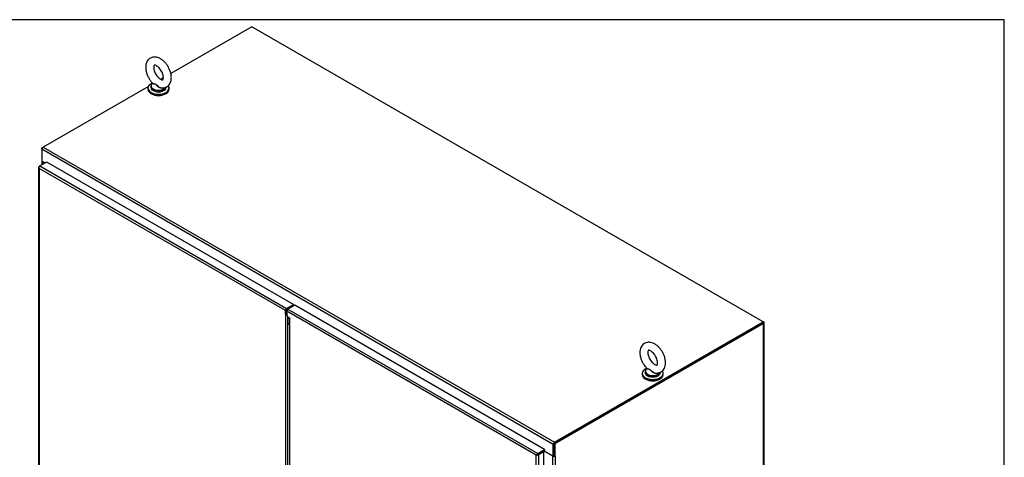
# Model space of a CAD drawing. Header units: inches. Extents: x 1 to 359, y -2 to 239.
# Tile 21 of 21: x 278 to 359, y 203 to 239. Entities that reach past the tile are written whole.
import ezdxf

# ---------------------------------------------------------------- set-up
doc = ezdxf.new("R2010")
doc.units = ezdxf.units.IN
doc.header["$MEASUREMENT"] = 0
for name, color, linetype in [('COM50799-3', 7, 'Continuous'), ('COM56694-3', 7, 'Continuous'), ('COM71155-14', 7, 'Continuous'), ('COM71162-15', 7, 'Continuous'), ('Default', 7, 'Continuous'), ('GSK11033', 7, 'Continuous'), ('SCS00680', 7, 'Continuous'), ('WAF25362', 7, 'Continuous'), ('WAM254785', 7, 'Continuous')]:
    doc.layers.add(name, color=color, linetype=linetype)

# ---------------------------------------------------------------- blocks, each defined once
blk = doc.blocks.new('SE5')
at = {"layer": 'COM50799-3', "color": 7, "linetype": 'Continuous'}
for p, q in [((279.26, 226.655), (279.26, 179.249)), ((279.288, 226.646), (279.261, 226.644)), ((279.301, 226.713), (279.369, 226.752)), ((279.93, 227.077), (279.369, 226.752)), ((279.369, 226.752), (299.795, 214.959)), ((300.357, 215.284), (279.93, 227.077)), ((279.301, 226.558), (279.301, 226.558)), ((279.301, 226.558), (279.301, 226.558)), ((279.301, 226.558), (279.301, 226.558)), ((279.301, 226.558), (279.301, 226.558)), ((279.301, 226.558), (279.301, 226.558)), ((299.694, 214.784), (279.301, 226.558)), ((279.301, 226.558), (279.301, 179.23)), ((299.795, 214.959), (300.357, 215.284)), ((300.357, 215.284), (300.357, 215.206)), ((299.694, 214.479), (299.694, 214.784)), ((299.761, 214.517), (299.694, 214.479)), ((299.694, 214.479), (299.694, 167.762)), ((299.761, 214.517), (299.761, 214.823)), ((299.795, 214.882), (300.357, 215.206)), ((299.896, 168.014), (299.896, 214.172))]:
    blk.add_line(p, q, dxfattribs=at)
for centre, radius, start, end in [((279.428, 226.67), 0.169, 188.66802, 221.43114), ((279.547, 226.641), 0.26, 175.70571, 198.6064), ((299.908, 214.675), 0.291, 222.47565, 250.52965)]:
    blk.add_arc(centre, radius, start, end, dxfattribs=at)
for centre, major_axis, start_param, end_param in [((279.403, 226.655), (0.143, 0), 2.356194, 3.27243), ((279.369, 226.635), (0.072, 0.124), 0.785398, 1.701633), ((299.795, 214.842), (0.071, 0.124), 0.785398, 2.356194)]:
    blk.add_ellipse(centre, major_axis=major_axis, ratio=0.57735, start_param=start_param, end_param=end_param, dxfattribs=at)
blk.add_open_spline([(299.817, 214.436), (299.816, 214.438), (299.815, 214.439), (299.81, 214.444), (299.807, 214.448), (299.795, 214.461), (299.788, 214.471), (299.777, 214.487), (299.773, 214.493), (299.767, 214.505), (299.764, 214.511), (299.761, 214.517)], degree=3, knots=[0.3332817, 0.3332817, 0.3332817, 0.3332817, 0.375, 0.375, 0.5, 0.5, 0.75, 0.75, 0.875, 0.875, 1, 1, 1, 1], dxfattribs=at)
at = {"layer": 'COM56694-3', "color": 7, "linetype": 'Continuous'}
for p, q in [((299.808, 214.718), (299.808, 214.408)), ((320.465, 202.792), (299.808, 214.718)), ((300.471, 215.218), (299.909, 214.893)), ((299.909, 214.893), (320.6, 202.947)), ((321.162, 203.271), (300.471, 215.218)), ((299.808, 214.408), (299.896, 214.255)), ((299.896, 214.255), (300.073, 214.153)), ((300.031, 214.164), (300.031, 167.755)), ((300.073, 167.65), (300.073, 214.153)), ((320.6, 202.947), (321.162, 203.271)), ((320.6, 202.87), (321.162, 203.194)), ((321.026, 203.115), (320.6, 202.869)), ((321.093, 203.076), (320.667, 202.831)), ((321.093, 203.076), (321.026, 203.115)), ((321.093, 155.671), (321.093, 203.076)), ((321.162, 203.271), (321.162, 203.194)), ((320.556, 202.844), (320.465, 202.792)), ((320.481, 202.8), (320.465, 202.792)), ((320.465, 155.464), (320.465, 202.792)), ((320.465, 202.792), (320.465, 202.791)), ((320.465, 202.792), (320.465, 202.792)), ((320.465, 202.791), (320.466, 202.792)), ((320.465, 202.792), (320.465, 202.792)), ((320.466, 202.792), (320.556, 202.844)), ((320.556, 202.844), (320.52, 202.855)), ((320.556, 202.844), (320.548, 202.807)), ((320.6, 202.87), (320.556, 202.844)), ((320.556, 202.844), (320.6, 202.869)), ((320.6, 202.87), (320.6, 202.87)), ((320.6, 202.87), (320.6, 202.87)), ((320.6, 202.869), (320.6, 202.869)), ((320.6, 202.869), (320.6, 202.869)), ((320.667, 202.831), (320.667, 155.425))]:
    blk.add_line(p, q, dxfattribs=at)
for centre, start, end in [((320.693, 202.65), 130.24922, 148.19098), ((320.457, 203.06), 271.80902, 289.75078)]:
    blk.add_arc(centre, 0.268, start, end, dxfattribs=at)
for centre, major_axis, start_param, end_param in [((299.909, 214.777), (-0.071, -0.124), 3.926991, 5.497787), ((320.6, 202.83), (0.071, 0.124), 0.785398, 1.701633), ((320.566, 202.889), (0.143, 0), 4.581552, 5.497787)]:
    blk.add_ellipse(centre, major_axis=major_axis, ratio=0.57735, start_param=start_param, end_param=end_param, dxfattribs=at)
blk.add_open_spline([(300.031, 214.164), (300.031, 214.161), (300.035, 214.158), (300.049, 214.154), (300.06, 214.153), (300.073, 214.153)], degree=3, knots=[0.5, 0.5, 0.5, 0.5, 0.75, 0.75, 1, 1, 1, 1], dxfattribs=at)
at = {"layer": 'COM71155-14', "color": 7, "linetype": 'Continuous'}
for p, q in [((279.535, 228.252), (279.636, 228.31)), ((279.535, 228.252), (279.565, 228.235)), ((279.535, 228.135), (279.535, 228.252)), ((279.527, 227.168), (279.527, 226.844)), ((279.569, 227.11), (279.569, 226.868)), ((279.778, 226.989), (279.569, 227.11)), ((339.228, 213.752), (321.939, 203.77)), ((339.295, 213.713), (322.006, 203.731)), ((339.295, 213.83), (339.262, 213.849)), ((339.295, 164.776), (339.295, 213.713)), ((339.337, 164.835), (339.337, 213.771)), ((321, 203.1), (321, 203.1)), ((321.068, 203.091), (321.068, 203.14)), ((321.838, 202.706), (321.077, 203.145)), ((321.939, 203.77), (321.939, 202.749)), ((322.006, 203.731), (321.939, 203.77)), ((322.006, 203.731), (322.006, 202.711)), ((321.838, 155.859), (321.838, 202.706)), ((321.939, 202.749), (322.006, 202.711)), ((322.04, 202.73), (322.006, 202.711)), ((322.019, 202.718), (322.04, 202.706)), ((322.04, 202.706), (322.04, 202.73)), ((322.04, 202.706), (322.04, 155.859))]:
    blk.add_line(p, q, dxfattribs=at)
for centre, major_axis, start_param, end_param in [((279.67, 227.168), (0.143, 0), 2.806736, 3.926991), ((339.194, 213.771), (-0.143, 0), 2.356194, 3.926991), ((321.939, 202.764), (-0.143, 0), 0.785398, 2.356194), ((321.939, 202.764), (-0.048, 0), 1.169795, 1.971798)]:
    blk.add_ellipse(centre, major_axis=major_axis, ratio=0.57735, start_param=start_param, end_param=end_param, dxfattribs=at)
at = {"layer": 'COM71162-15', "color": 7, "linetype": 'Continuous'}
for p, q in [((296.925, 238.292), (290.211, 234.415)), ((339.262, 213.849), (296.925, 238.292)), ((289.602, 234.064), (289.373, 233.932)), ((288.35, 233.341), (279.636, 228.31)), ((279.636, 228.31), (321.973, 203.867)), ((321.872, 203.692), (279.535, 228.135)), ((279.535, 228.135), (279.535, 227.154)), ((279.8, 227.001), (279.535, 227.154)), ((300.305, 215.176), (300.352, 215.149)), ((300.42, 215.188), (300.357, 215.225)), ((321.973, 203.867), (339.262, 213.849)), ((321.973, 203.79), (339.262, 213.771)), ((339.262, 213.771), (339.262, 213.849)), ((321.872, 202.711), (321.098, 203.157)), ((321.872, 202.711), (321.872, 203.692)), ((321.939, 202.749), (321.939, 203.731)), ((321.939, 202.749), (321.872, 202.711))]:
    blk.add_line(p, q, dxfattribs=at)
for centre, major_axis, start_param, end_param in [((279.636, 228.193), (0.071, 0.124), 0.785398, 2.356194), ((321.973, 203.75), (-0.071, -0.124), 3.926991, 5.497787)]:
    blk.add_ellipse(centre, major_axis=major_axis, ratio=0.57735, start_param=start_param, end_param=end_param, dxfattribs=at)
at = {"layer": 'GSK11033', "color": 7, "linetype": 'Continuous'}
for p, q in [((299.985, 214.937), (299.938, 214.964)), ((299.875, 214.291), (299.875, 214.184)), ((300.031, 214.094), (299.875, 214.184)), ((300.026, 214.097), (299.875, 214.184)), ((299.897, 214.171), (299.897, 213.724)), ((299.897, 213.724), (300.031, 213.647)), ((299.897, 213.724), (300.031, 213.581)), ((300.026, 214.18), (300.026, 214.097)), ((320.743, 202.952), (320.566, 202.85)), ((320.566, 202.85), (320.566, 202.85)), ((320.566, 202.85), (320.566, 202.85)), ((320.743, 202.952), (320.743, 202.952)), ((320.743, 202.952), (320.743, 202.952))]:
    blk.add_line(p, q, dxfattribs=at)
at = {"layer": 'SCS00680', "color": 7, "linetype": 'Continuous'}
for p, q in [((288.566, 233.348), (288.566, 233.25)), ((288.721, 233.606), (288.696, 233.586)), ((289.816, 233.25), (289.816, 233.287)), ((329.488, 209.721), (329.488, 209.624)), ((329.643, 209.979), (329.618, 209.959)), ((330.738, 209.624), (330.738, 209.66))]:
    blk.add_line(p, q, dxfattribs=at)
for centre, major_axis, start_param, end_param in [((289.191, 233.348), (-0.625, 0), 5.983056, 6.283185), ((289.191, 233.348), (-0.625, 0), 0, 0.719739), ((289.191, 233.25), (-0.625, 0), 0, 3.141593), ((289.191, 233.379), (0.611, 0), 2.514731, 3.221299), ((289.191, 233.379), (0.611, 0), 3.221299, 5.967861), ((289.191, 233.348), (-0.625, 0), 2.403924, 2.951886), ((289.191, 233.348), (-0.625, 0), 0.719739, 2.403924), ((330.113, 209.721), (-0.625, 0), 5.983057, 6.283185), ((330.113, 209.721), (-0.625, 0), 0, 0.719739), ((330.113, 209.624), (-0.625, 0), 0, 3.141593), ((330.113, 209.752), (0.611, 0), 2.514731, 3.221299), ((330.113, 209.752), (0.611, 0), 3.221299, 5.967861), ((330.113, 209.721), (-0.625, 0), 2.403924, 2.951886), ((330.113, 209.721), (-0.625, 0), 0.719739, 2.403924)]:
    blk.add_ellipse(centre, major_axis=major_axis, ratio=0.57735, start_param=start_param, end_param=end_param, dxfattribs=at)
for points, knots in [([(290.255, 234.076), (290.253, 234.126), (290.249, 234.248), (290.207, 234.473), (290.118, 234.73), (289.993, 234.981), (289.836, 235.212), (289.652, 235.416), (289.446, 235.584), (289.232, 235.703), (289.019, 235.769), (288.818, 235.782), (288.623, 235.745), (288.446, 235.655), (288.304, 235.517), (288.203, 235.346), (288.141, 235.148), (288.12, 234.924), (288.142, 234.677), (288.206, 234.42), (288.311, 234.163), (288.449, 233.922), (288.594, 233.727), (288.687, 233.639), (288.725, 233.603)], [0, 0, 0, 0, 0.027552, 0.077235, 0.126737, 0.17607, 0.225446, 0.275158, 0.325558, 0.376993, 0.422838, 0.466048, 0.507344, 0.551811, 0.594368, 0.636495, 0.680145, 0.726471, 0.775141, 0.824695, 0.87412, 0.923433, 0.972926, 1, 1, 1, 1]), ([(289.592, 234.076), (289.591, 234.052), (289.589, 233.994), (289.569, 233.92), (289.546, 233.889), (289.544, 233.889), (289.532, 233.883), (289.471, 233.887), (289.372, 233.926), (289.249, 234.009), (289.122, 234.132), (289.002, 234.288), (288.902, 234.465), (288.83, 234.649), (288.792, 234.821), (288.787, 234.964), (288.806, 235.062), (288.832, 235.106), (288.839, 235.108), (288.844, 235.114), (288.902, 235.112), (288.999, 235.077), (289.121, 234.997), (289.248, 234.878), (289.369, 234.725), (289.472, 234.549), (289.546, 234.366), (289.586, 234.199), (289.591, 234.117), (289.592, 234.076)], [0, 0, 0, 0, 0.019148, 0.055239, 0.092064, 0.132438, 0.17253, 0.207621, 0.244742, 0.281467, 0.318894, 0.357256, 0.396171, 0.435121, 0.473444, 0.51075, 0.547094, 0.583683, 0.622753, 0.668542, 0.703837, 0.741242, 0.777973, 0.815307, 0.853594, 0.892478, 0.931457, 0.969858, 1, 1, 1, 1]), ([(289.441, 233.228), (289.448, 233.226), (289.515, 233.213), (289.654, 233.228), (289.837, 233.284), (289.999, 233.395), (290.125, 233.547), (290.209, 233.728), (290.249, 233.912), (290.253, 234.024), (290.255, 234.076)], [0, 0, 0, 0, 0.014075, 0.160296, 0.301856, 0.452358, 0.598493, 0.745917, 0.900764, 1, 1, 1, 1]), ([(289.596, 233.23), (289.594, 233.229), (289.593, 233.228), (289.548, 233.197), (289.488, 233.185), (289.397, 233.196), (289.365, 233.204), (289.305, 233.226), (289.276, 233.24), (289.192, 233.29), (289.143, 233.332), (289.075, 233.4), (289.053, 233.423), (289.01, 233.466), (288.988, 233.487), (288.942, 233.517), (288.919, 233.527), (288.874, 233.537), (288.853, 233.539), (288.794, 233.543), (288.762, 233.545), (288.719, 233.558), (288.709, 233.57), (288.716, 233.589)], [0.5600927, 0.5600927, 0.5600927, 0.5600927, 0.5625, 0.5625, 0.625, 0.625, 0.65625, 0.65625, 0.6875, 0.6875, 0.75, 0.75, 0.78125, 0.78125, 0.8125, 0.8125, 0.84375, 0.84375, 0.875, 0.875, 0.9375, 0.9375, 1, 1, 1, 1]), ([(288.722, 233.599), (288.726, 233.595), (288.733, 233.591), (288.762, 233.578), (288.795, 233.573), (288.853, 233.564), (288.873, 233.56), (288.917, 233.547), (288.941, 233.537), (289.008, 233.496), (289.051, 233.452), (289.143, 233.369), (289.192, 233.327), (289.303, 233.261), (289.364, 233.236), (289.431, 233.227), (289.436, 233.226), (289.441, 233.226)], [0.0413226, 0.0413226, 0.0413226, 0.0413226, 0.0625, 0.0625, 0.125, 0.125, 0.15625, 0.15625, 0.1875, 0.1875, 0.25, 0.25, 0.3125, 0.3125, 0.375, 0.375, 0.3803626, 0.3803626, 0.3803626, 0.3803626]), ([(331.177, 210.449), (331.176, 210.5), (331.171, 210.621), (331.129, 210.847), (331.041, 211.104), (330.915, 211.354), (330.758, 211.585), (330.574, 211.789), (330.369, 211.957), (330.154, 212.077), (329.942, 212.142), (329.74, 212.156), (329.545, 212.119), (329.369, 212.028), (329.226, 211.89), (329.125, 211.72), (329.064, 211.522), (329.043, 211.297), (329.064, 211.051), (329.129, 210.793), (329.233, 210.536), (329.372, 210.295), (329.516, 210.1), (329.609, 210.012), (329.648, 209.976)], [0, 0, 0, 0, 0.027552, 0.077235, 0.126737, 0.17607, 0.225446, 0.275158, 0.325558, 0.376993, 0.422838, 0.466048, 0.507344, 0.551811, 0.594368, 0.636495, 0.680145, 0.726471, 0.775141, 0.824695, 0.87412, 0.923433, 0.972926, 1, 1, 1, 1]), ([(330.514, 210.449), (330.514, 210.425), (330.512, 210.367), (330.492, 210.293), (330.468, 210.262), (330.466, 210.263), (330.454, 210.256), (330.394, 210.26), (330.294, 210.3), (330.171, 210.383), (330.044, 210.506), (329.925, 210.661), (329.824, 210.839), (329.753, 211.022), (329.714, 211.195), (329.709, 211.338), (329.729, 211.436), (329.755, 211.479), (329.762, 211.482), (329.766, 211.487), (329.825, 211.486), (329.922, 211.45), (330.044, 211.371), (330.171, 211.252), (330.291, 211.099), (330.394, 210.922), (330.469, 210.74), (330.509, 210.572), (330.513, 210.491), (330.514, 210.449)], [0, 0, 0, 0, 0.019148, 0.055239, 0.092064, 0.132438, 0.17253, 0.207621, 0.244742, 0.281467, 0.318894, 0.357256, 0.396171, 0.435121, 0.473444, 0.51075, 0.547094, 0.583683, 0.622753, 0.668542, 0.703837, 0.741242, 0.777973, 0.815307, 0.853594, 0.892478, 0.931457, 0.969858, 1, 1, 1, 1]), ([(330.364, 209.601), (330.37, 209.6), (330.437, 209.586), (330.576, 209.601), (330.76, 209.658), (330.922, 209.768), (331.047, 209.92), (331.131, 210.101), (331.171, 210.285), (331.176, 210.397), (331.177, 210.449)], [0, 0, 0, 0, 0.014075, 0.160296, 0.301856, 0.452358, 0.598493, 0.745917, 0.900764, 1, 1, 1, 1]), ([(330.518, 209.604), (330.517, 209.602), (330.515, 209.601), (330.47, 209.57), (330.411, 209.559), (330.319, 209.569), (330.288, 209.577), (330.228, 209.599), (330.199, 209.613), (330.115, 209.663), (330.065, 209.706), (329.997, 209.773), (329.975, 209.796), (329.932, 209.839), (329.91, 209.86), (329.865, 209.89), (329.841, 209.9), (329.796, 209.911), (329.775, 209.912), (329.716, 209.917), (329.685, 209.918), (329.642, 209.932), (329.631, 209.944), (329.638, 209.962)], [0.5600927, 0.5600927, 0.5600927, 0.5600927, 0.5625, 0.5625, 0.625, 0.625, 0.65625, 0.65625, 0.6875, 0.6875, 0.75, 0.75, 0.78125, 0.78125, 0.8125, 0.8125, 0.84375, 0.84375, 0.875, 0.875, 0.9375, 0.9375, 1, 1, 1, 1]), ([(329.644, 209.973), (329.649, 209.968), (329.655, 209.965), (329.685, 209.952), (329.717, 209.947), (329.775, 209.937), (329.796, 209.933), (329.84, 209.921), (329.863, 209.911), (329.931, 209.87), (329.974, 209.826), (330.065, 209.742), (330.115, 209.701), (330.225, 209.635), (330.286, 209.61), (330.353, 209.6), (330.358, 209.6), (330.364, 209.599)], [0.0413226, 0.0413226, 0.0413226, 0.0413226, 0.0625, 0.0625, 0.125, 0.125, 0.15625, 0.15625, 0.1875, 0.1875, 0.25, 0.25, 0.3125, 0.3125, 0.375, 0.375, 0.3803626, 0.3803626, 0.3803626, 0.3803626])]:
    blk.add_open_spline(points, degree=3, knots=knots, dxfattribs=at)
at = {"layer": 'WAF25362', "color": 7, "linetype": 'Continuous'}
for p, q in [((288.316, 233.201), (288.316, 233.112)), ((290.066, 233.112), (290.066, 233.201)), ((329.238, 209.575), (329.238, 209.486)), ((330.988, 209.486), (330.988, 209.575))]:
    blk.add_line(p, q, dxfattribs=at)
for centre, start_param, end_param in [((289.191, 233.201), 5.302034, 6.283185), ((289.191, 233.201), 0, 3.547528), ((289.191, 233.112), 0, 3.141593), ((330.113, 209.575), 5.315606, 6.283185), ((330.113, 209.575), 0, 3.547528), ((330.113, 209.486), 0, 3.141593)]:
    blk.add_ellipse(centre, major_axis=(-0.875, 0), ratio=0.57735, start_param=start_param, end_param=end_param, dxfattribs=at)
at = {"layer": 'WAM254785', "color": 7, "linetype": 'Continuous'}
for centre in [(289.191, 233.01), (330.113, 209.384)]:
    blk.add_ellipse(centre, major_axis=(-0.75, 0), ratio=0.57735, start_param=0.705194, end_param=2.436399, dxfattribs=at)
blk = doc.blocks.new('BORDER')
at = {"layer": 'Default', "color": 7, "linetype": 'Continuous'}
for p, q in [((0, 27.86), (-41.86, 27.86)), ((0, 0), (0, 27.86))]:
    blk.add_line(p, q, dxfattribs=at)

msp = doc.modelspace()

# ---------------------------------------------------------------- block references
at = {"layer": 'Default', "color": 7, "xscale": 8.55, "yscale": 8.55, "zscale": 8.55}
msp.add_blockref('BORDER', (359.223, 0.67), dxfattribs=at)
at = {"layer": 'Default'}
msp.add_blockref('SE5', (0, 0), dxfattribs=at)

doc.saveas('drawing.dxf')
